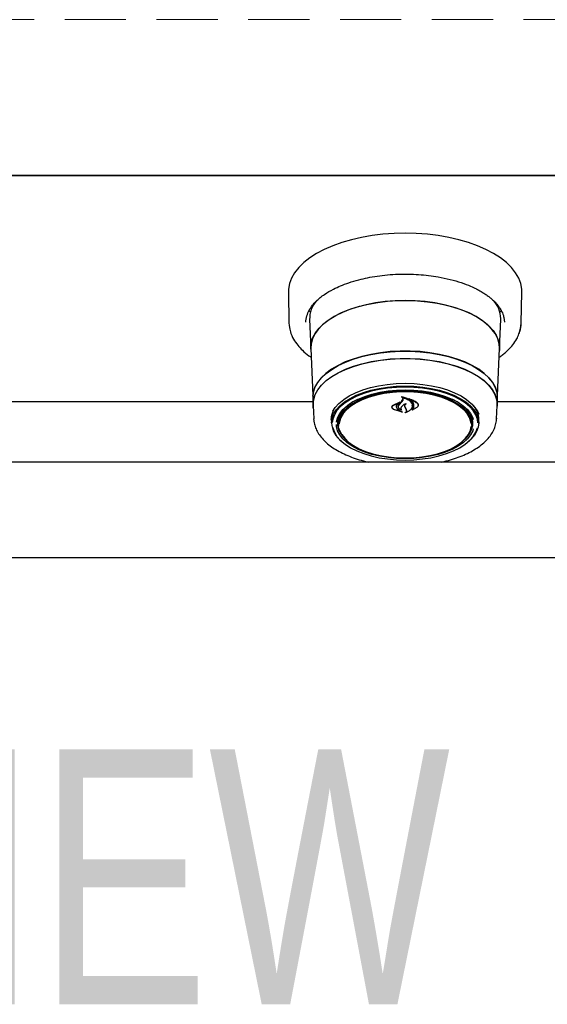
# Model space of a CAD drawing. Header units: inches. Extents: x 31 to 206, y 23 to 145.
# Tile 34 of 64: x 85 to 92, y 90 to 103. Entities that reach past the tile are written whole.
import ezdxf

# ---------------------------------------------------------------- set-up
doc = ezdxf.new("R2010")
doc.units = ezdxf.units.IN
doc.header["$LTSCALE"] = 16
doc.header["$MEASUREMENT"] = 0
doc.linetypes.add('HIDDEN', pattern=[0.075, 0.05, -0.025])
doc.layers.add('FORMAT', color=7, linetype='Continuous')
doc.styles.add('SLDTEXTSTYLE0', font='TXT', dxfattribs={"width": 0.75})

msp = doc.modelspace()

# ---------------------------------------------------------------- linework, layer by layer
at = {"color": 7, "linetype": 'Continuous', "lineweight": 25}
for p, q in [((57.913, 100.629), (101.913, 100.629)), ((100.417, 100.629), (59.41, 100.629)), ((88.512, 99.105), (88.52, 98.7)), ((91.556, 98.7), (91.565, 99.105)), ((88.796, 98.843), (88.782, 98.87)), ((88.789, 98.746), (88.804, 98.368)), ((91.273, 98.368), (91.288, 98.746)), ((91.295, 98.87), (91.281, 98.844)), ((91.288, 98.746), (91.288, 98.759)), ((91.327, 98.772), (91.336, 98.711)), ((88.52, 98.7), (88.533, 98.621)), ((88.806, 98.367), (88.831, 97.755)), ((91.246, 97.755), (91.271, 98.367)), ((88.83, 97.719), (88.834, 97.625)), ((90, 97.737), (90, 97.727)), ((91.243, 97.625), (91.247, 97.719)), ((88.832, 97.67), (84.495, 97.67)), ((88.836, 97.625), (88.843, 97.447)), ((89.868, 97.603), (89.868, 97.6)), ((89.88, 97.626), (89.972, 97.671)), ((89.882, 97.622), (89.96, 97.659)), ((89.925, 97.609), (89.925, 97.616)), ((89.961, 97.658), (89.933, 97.634)), ((89.952, 97.61), (89.952, 97.608)), ((89.973, 97.669), (89.961, 97.66)), ((89.961, 97.659), (89.961, 97.664)), ((89.962, 97.633), (89.994, 97.67)), ((89.993, 97.676), (90.01, 97.703)), ((89.994, 97.67), (90.012, 97.695)), ((90.01, 97.703), (90.012, 97.712)), ((90.044, 97.587), (90.035, 97.607)), ((90.046, 97.587), (90.037, 97.605)), ((90.056, 97.564), (90.044, 97.587)), ((90.058, 97.565), (90.046, 97.587)), ((90.096, 97.708), (90.096, 97.7)), ((90.193, 97.599), (90.125, 97.56)), ((90.132, 97.62), (90.132, 97.623)), ((90.192, 97.597), (90.132, 97.564)), ((90.209, 97.627), (90.209, 97.631)), ((91.234, 97.447), (91.241, 97.625)), ((92.509, 97.67), (91.245, 97.67)), ((89.163, 97.427), (89.167, 97.467)), ((90.003, 97.536), (89.888, 97.573)), ((89.995, 97.54), (89.889, 97.573)), ((89.952, 97.565), (89.996, 97.541)), ((89.953, 97.566), (90.004, 97.537)), ((89.987, 97.566), (89.987, 97.567)), ((90.058, 97.555), (90.058, 97.566)), ((90.13, 97.565), (90.13, 97.565)), ((91.234, 97.459), (91.234, 97.447)), ((88.844, 97.438), (88.843, 97.447)), ((89.073, 97.44), (89.073, 97.45)), ((89.074, 97.429), (89.074, 97.438)), ((89.074, 97.429), (89.076, 97.387)), ((89.164, 97.418), (89.163, 97.427)), ((89.164, 97.418), (89.166, 97.369)), ((90.911, 97.369), (90.913, 97.418)), ((91.001, 97.387), (91.003, 97.429)), ((100.68, 96.884), (59.147, 96.884)), ((59.054, 95.634), (100.773, 95.634))]:
    msp.add_line(p, q, dxfattribs=at)
at = {"color": 7, "linetype": 'Continuous', "lineweight": 25, "flags": 128}
for points in [[(91.565, 99.105), (91.563, 99.144), (91.55, 99.217), (91.524, 99.288), (91.483, 99.358), (91.43, 99.426), (91.364, 99.491), (91.285, 99.553), (91.196, 99.61), (91.095, 99.663), (90.985, 99.711), (90.867, 99.754), (90.741, 99.79), (90.608, 99.821), (90.47, 99.845), (90.329, 99.862), (90.184, 99.872), (90.038, 99.876), (89.893, 99.872), (89.748, 99.862), (89.607, 99.845), (89.469, 99.821), (89.336, 99.79), (89.21, 99.754), (89.092, 99.711), (88.982, 99.663), (88.881, 99.61), (88.792, 99.553), (88.713, 99.491), (88.647, 99.426), (88.594, 99.358), (88.553, 99.288), (88.526, 99.217), (88.514, 99.144), (88.512, 99.105)], [(88.808, 98.331), (88.804, 98.38), (88.811, 98.446), (88.832, 98.511), (88.866, 98.574), (88.914, 98.635), (88.975, 98.694), (89.047, 98.748), (89.131, 98.799), (89.225, 98.845), (89.329, 98.885), (89.44, 98.92), (89.558, 98.949), (89.682, 98.971), (89.81, 98.987), (89.94, 98.996), (90.071, 98.997), (90.202, 98.992), (90.331, 98.98), (90.457, 98.961), (90.578, 98.935), (90.693, 98.904), (90.801, 98.866), (90.9, 98.823), (90.989, 98.774), (91.067, 98.721), (91.134, 98.665), (91.188, 98.605), (91.23, 98.543), (91.257, 98.478), (91.271, 98.413), (91.271, 98.347), (91.269, 98.331)], [(90.038, 98.996), (89.907, 98.993), (89.778, 98.982), (89.651, 98.965), (89.529, 98.941), (89.413, 98.911), (89.303, 98.874), (89.202, 98.833), (89.111, 98.786), (89.03, 98.734), (88.96, 98.678), (88.903, 98.619), (88.858, 98.558), (88.827, 98.494), (88.81, 98.429), (88.806, 98.367)], [(91.271, 98.367), (91.267, 98.429), (91.25, 98.494), (91.219, 98.558), (91.174, 98.619), (91.117, 98.678), (91.047, 98.734), (90.966, 98.786), (90.874, 98.833), (90.773, 98.874), (90.664, 98.911), (90.548, 98.941), (90.426, 98.965), (90.299, 98.982), (90.169, 98.993), (90.038, 98.996)], [(88.52, 98.7), (88.522, 98.674), (88.531, 98.619)], [(91.529, 98.564), (91.549, 98.631), (91.556, 98.7)], [(91.247, 97.719), (91.247, 97.731), (91.24, 97.796), (91.219, 97.861), (91.184, 97.924), (91.135, 97.985), (91.074, 98.043), (91.001, 98.097), (90.916, 98.147), (90.821, 98.192), (90.717, 98.231), (90.605, 98.265), (90.486, 98.292), (90.362, 98.313), (90.234, 98.327), (90.104, 98.334), (89.973, 98.334), (89.843, 98.327), (89.715, 98.313), (89.591, 98.292), (89.472, 98.265), (89.36, 98.231), (89.256, 98.192), (89.161, 98.147), (89.076, 98.097), (89.003, 98.043), (88.942, 97.985), (88.893, 97.924), (88.858, 97.861), (88.837, 97.796), (88.83, 97.731), (88.83, 97.719)], [(88.832, 97.745), (88.839, 97.795), (88.86, 97.86), (88.895, 97.923), (88.944, 97.984), (89.005, 98.041), (89.078, 98.095), (89.163, 98.145), (89.257, 98.19), (89.361, 98.229), (89.473, 98.263), (89.592, 98.291), (89.716, 98.311), (89.843, 98.325), (89.973, 98.333), (90.104, 98.333), (90.234, 98.325), (90.361, 98.311), (90.485, 98.291), (90.604, 98.263), (90.715, 98.229), (90.819, 98.19), (90.914, 98.145), (90.999, 98.095), (91.072, 98.041), (91.133, 97.984), (91.182, 97.923), (91.217, 97.86), (91.238, 97.795), (91.244, 97.748)], [(88.838, 97.588), (88.834, 97.638), (88.841, 97.703), (88.862, 97.767), (88.897, 97.83), (88.945, 97.89), (89.006, 97.948), (89.079, 98.002), (89.164, 98.052), (89.258, 98.097), (89.362, 98.136), (89.474, 98.17), (89.593, 98.197), (89.716, 98.218), (89.844, 98.232), (89.973, 98.239), (90.104, 98.239), (90.233, 98.232), (90.361, 98.218), (90.484, 98.197), (90.603, 98.17), (90.715, 98.136), (90.818, 98.097), (90.913, 98.052), (90.998, 98.002), (91.071, 97.948), (91.132, 97.89), (91.18, 97.83), (91.215, 97.767), (91.236, 97.703), (91.243, 97.638), (91.239, 97.588)], [(88.836, 97.625), (88.836, 97.638), (88.843, 97.703), (88.864, 97.767), (88.899, 97.83), (88.947, 97.89), (89.008, 97.948), (89.081, 98.001), (89.165, 98.051), (89.26, 98.096), (89.364, 98.135), (89.475, 98.169), (89.593, 98.196), (89.717, 98.217), (89.844, 98.231), (89.973, 98.238), (90.104, 98.238), (90.233, 98.231), (90.36, 98.217), (90.484, 98.196), (90.602, 98.169), (90.713, 98.135), (90.817, 98.096), (90.911, 98.051), (90.996, 98.001), (91.069, 97.948), (91.13, 97.89), (91.178, 97.83), (91.213, 97.767), (91.234, 97.703), (91.241, 97.638), (91.241, 97.625)], [(89.076, 97.396), (89.083, 97.454), (89.104, 97.512), (89.138, 97.567), (89.186, 97.62), (89.246, 97.67), (89.318, 97.716), (89.4, 97.757), (89.492, 97.793), (89.591, 97.823), (89.697, 97.846), (89.808, 97.864), (89.922, 97.874), (90.038, 97.878), (90.154, 97.874), (90.269, 97.864), (90.38, 97.846), (90.486, 97.823), (90.585, 97.793), (90.677, 97.757), (90.759, 97.716), (90.831, 97.67), (90.891, 97.62), (90.939, 97.567), (90.973, 97.512), (90.994, 97.454), (91.001, 97.396), (90.994, 97.338), (90.973, 97.281), (90.939, 97.226), (90.891, 97.173), (90.871, 97.155)], [(90.038, 97.863), (89.924, 97.86), (89.81, 97.849), (89.7, 97.832), (89.596, 97.809), (89.497, 97.779), (89.406, 97.743), (89.325, 97.703), (89.254, 97.657), (89.194, 97.608), (89.147, 97.556), (89.113, 97.501), (89.092, 97.444), (89.086, 97.403)], [(89.094, 97.549), (89.125, 97.597), (89.173, 97.651), (89.235, 97.702), (89.307, 97.748), (89.391, 97.79), (89.484, 97.826), (89.584, 97.857), (89.692, 97.881), (89.805, 97.898), (89.921, 97.909), (90.038, 97.913), (90.156, 97.909), (90.272, 97.898), (90.385, 97.881), (90.492, 97.857), (90.593, 97.826), (90.686, 97.79), (90.77, 97.748), (90.842, 97.702), (90.903, 97.651), (90.952, 97.597), (90.987, 97.541), (91, 97.509)], [(90.991, 97.395), (90.985, 97.444), (90.964, 97.501), (90.93, 97.556), (90.882, 97.608), (90.823, 97.657), (90.752, 97.703), (90.67, 97.743), (90.58, 97.779), (90.481, 97.809), (90.376, 97.832), (90.267, 97.849), (90.153, 97.86), (90.038, 97.863)], [(89.141, 97.406), (89.141, 97.406), (89.155, 97.462), (89.183, 97.517), (89.225, 97.57), (89.279, 97.619), (89.345, 97.665), (89.423, 97.706), (89.51, 97.742), (89.605, 97.772), (89.707, 97.796), (89.815, 97.814), (89.926, 97.824), (90.038, 97.828)], [(89.275, 97.167), (89.264, 97.176), (89.219, 97.228), (89.187, 97.281), (89.169, 97.336), (89.166, 97.392), (89.177, 97.448), (89.201, 97.503), (89.24, 97.555), (89.292, 97.605), (89.356, 97.65), (89.431, 97.692), (89.516, 97.728), (89.61, 97.759), (89.711, 97.783), (89.817, 97.801), (89.927, 97.811), (90.038, 97.815)], [(90.901, 97.388), (90.898, 97.41), (90.881, 97.465), (90.849, 97.518), (90.804, 97.568), (90.747, 97.616), (90.678, 97.659), (90.598, 97.698), (90.51, 97.731), (90.413, 97.758), (90.311, 97.779), (90.204, 97.793), (90.094, 97.8), (89.983, 97.8), (89.873, 97.793), (89.766, 97.779), (89.664, 97.758), (89.567, 97.731), (89.478, 97.698), (89.399, 97.659), (89.33, 97.616), (89.273, 97.568), (89.228, 97.518), (89.196, 97.465), (89.179, 97.41), (89.175, 97.385)], [(90.038, 97.828), (90.151, 97.824), (90.262, 97.814), (90.37, 97.796), (90.472, 97.772), (90.567, 97.742), (90.654, 97.706), (90.732, 97.665), (90.798, 97.619), (90.852, 97.57), (90.894, 97.517), (90.922, 97.462), (90.93, 97.439)], [(90.038, 97.815), (90.15, 97.811), (90.26, 97.801), (90.366, 97.783), (90.467, 97.759), (90.561, 97.728), (90.646, 97.692), (90.721, 97.65), (90.785, 97.605), (90.837, 97.555), (90.875, 97.503), (90.9, 97.448), (90.911, 97.392), (90.907, 97.336), (90.89, 97.281), (90.858, 97.228), (90.812, 97.176), (90.802, 97.167)], [(89.416, 97.703), (89.356, 97.67), (89.291, 97.625), (89.237, 97.576), (89.196, 97.525), (89.168, 97.471), (89.155, 97.416), (89.155, 97.36), (89.168, 97.305), (89.196, 97.251), (89.237, 97.199), (89.291, 97.15), (89.32, 97.129)], [(90.757, 97.129), (90.786, 97.15), (90.84, 97.199), (90.881, 97.251), (90.908, 97.305), (90.922, 97.36), (90.922, 97.416), (90.908, 97.471), (90.881, 97.525), (90.84, 97.576), (90.786, 97.625), (90.721, 97.67), (90.661, 97.703)], [(89.074, 97.438), (89.081, 97.496), (89.099, 97.547)], [(90.91, 97.467), (90.913, 97.427), (90.913, 97.418)], [(89.09, 97.338), (89.092, 97.329), (89.113, 97.273), (89.147, 97.218), (89.194, 97.165), (89.254, 97.116), (89.325, 97.071), (89.406, 97.03), (89.497, 96.995), (89.596, 96.965), (89.7, 96.941), (89.81, 96.924), (89.924, 96.914), (90.038, 96.91), (90.153, 96.914), (90.267, 96.924), (90.376, 96.941), (90.481, 96.965), (90.58, 96.995), (90.67, 97.03), (90.752, 97.071), (90.823, 97.116), (90.882, 97.165), (90.93, 97.218), (90.964, 97.273), (90.985, 97.329)], [(90.93, 97.317), (90.922, 97.294), (90.894, 97.239), (90.852, 97.187), (90.798, 97.137), (90.732, 97.091), (90.654, 97.05), (90.567, 97.014), (90.472, 96.984), (90.37, 96.96), (90.262, 96.942), (90.151, 96.932), (90.038, 96.928), (89.926, 96.932), (89.815, 96.942), (89.707, 96.96), (89.605, 96.984), (89.51, 97.014), (89.423, 97.05), (89.345, 97.091), (89.279, 97.137), (89.225, 97.187), (89.183, 97.239), (89.155, 97.294), (89.141, 97.35), (89.139, 97.375)], [(89.155, 97.417), (89.161, 97.373), (89.167, 97.355)], [(90.038, 96.937), (90.149, 96.94), (90.258, 96.951), (90.363, 96.968), (90.462, 96.992), (90.555, 97.022), (90.639, 97.058), (90.714, 97.099), (90.777, 97.145), (90.828, 97.194), (90.867, 97.246), (90.891, 97.3), (90.901, 97.347)], [(90.91, 97.355), (90.915, 97.373), (90.922, 97.417)], [(89.208, 97.249), (89.21, 97.246), (89.249, 97.194), (89.3, 97.145), (89.363, 97.099), (89.437, 97.058), (89.522, 97.022), (89.615, 96.992), (89.714, 96.968), (89.819, 96.951), (89.928, 96.94), (90.038, 96.937)]]:
    msp.add_lwpolyline(points, dxfattribs=at)
at = {"color": 7, "linetype": 'Continuous', "lineweight": 25}
for centre, radius, start, end in [((89.162, 98.749), 0.373, 139.1216, 180.4187), ((90.91, 98.747), 0.379, 1.8321, 41.2983), ((87.164, 100.016), 3.671, 319.617, 320.3997), ((90.708, 97.43), 0.295, 359.6608, 46.8994), ((90.732, 97.438), 0.272, 354.11, 39.3389), ((89.407, 97.419), 0.332, 183.8865, 232.6754)]:
    msp.add_arc(centre, radius, start, end, dxfattribs=at)
for points, knots in [([(88.754, 98.796), (88.763, 98.821), (88.78, 98.867), (88.823, 98.931), (88.887, 99.002), (88.976, 99.074), (89.088, 99.139), (89.196, 99.19), (89.305, 99.231), (89.424, 99.267), (89.549, 99.295), (89.674, 99.317), (89.807, 99.333), (89.944, 99.341), (90.081, 99.343), (90.215, 99.337), (90.345, 99.325), (90.484, 99.304), (90.629, 99.274), (90.771, 99.232), (90.883, 99.189), (90.968, 99.149), (91.03, 99.115), (91.081, 99.084), (91.123, 99.054), (91.164, 99.022), (91.207, 98.983), (91.253, 98.932), (91.294, 98.869), (91.321, 98.815), (91.326, 98.781), (91.327, 98.772)], [0, 0, 0, 0, 0.04237, 0.079883, 0.111887, 0.167881, 0.216266, 0.248876, 0.285468, 0.326042, 0.359095, 0.394389, 0.431302, 0.467878, 0.503976, 0.539591, 0.574724, 0.609371, 0.654798, 0.699325, 0.740282, 0.767551, 0.791857, 0.813203, 0.832556, 0.85076, 0.875177, 0.905781, 0.942548, 0.985461, 1, 1, 1, 1]), ([(88.741, 98.711), (88.741, 98.739), (88.742, 98.768), (88.754, 98.796), (88.754, 98.796)], [0, 0, 0, 0, 0.985517, 1, 1, 1, 1]), ([(88.533, 98.621), (88.535, 98.61), (88.541, 98.565), (88.576, 98.494), (88.63, 98.413), (88.698, 98.341), (88.757, 98.288), (88.801, 98.259), (88.811, 98.252)], [0, 0, 0, 0, 0.083413, 0.326582, 0.538171, 0.718834, 0.934306, 1, 1, 1, 1]), ([(91.525, 98.558), (91.53, 98.568), (91.551, 98.615), (91.554, 98.663), (91.556, 98.7)], [0, 0, 0, 0, 0.222203, 1, 1, 1, 1]), ([(91.266, 98.251), (91.276, 98.258), (91.301, 98.275), (91.343, 98.309), (91.396, 98.357), (91.451, 98.419), (91.499, 98.488), (91.517, 98.536), (91.525, 98.558)], [0, 0, 0, 0, 0.076824, 0.198433, 0.360762, 0.563925, 0.808035, 1, 1, 1, 1]), ([(89.992, 97.739), (89.992, 97.739), (89.992, 97.739), (89.992, 97.739), (89.992, 97.74), (89.992, 97.74), (89.992, 97.74), (89.992, 97.74), (89.993, 97.74), (89.993, 97.74), (89.993, 97.74), (89.993, 97.74)], [0, 0, 0, 0, 0.123101, 0.245949, 0.370555, 0.495926, 0.620795, 0.743742, 0.863804, 0.982243, 1, 1, 1, 1]), ([(90, 97.734), (90, 97.734), (89.998, 97.736), (89.995, 97.738), (89.992, 97.739)], [0, 0, 0, 0, 0.049847, 1, 1, 1, 1]), ([(89.993, 97.74), (90.011, 97.736), (90.05, 97.726), (90.096, 97.698), (90.119, 97.671), (90.126, 97.657), (90.127, 97.655)], [0, 0, 0, 0, 0.296383, 0.623255, 0.953008, 1, 1, 1, 1]), ([(90.001, 97.728), (90.001, 97.728), (90.001, 97.728), (90.001, 97.728), (90, 97.728), (90, 97.727), (90, 97.727), (90, 97.727), (90, 97.727), (90, 97.727), (90, 97.727)], [0, 0, 0, 0, 0.125981, 0.251748, 0.377432, 0.503496, 0.631523, 0.760721, 0.890553, 1, 1, 1, 1]), ([(90.012, 97.695), (90.013, 97.699), (90.015, 97.706), (90.011, 97.717), (90.005, 97.723), (90.001, 97.726), (90, 97.727)], [0, 0, 0, 0, 0.322035, 0.644191, 0.96662, 1, 1, 1, 1]), ([(90.001, 97.728), (90.019, 97.723), (90.057, 97.713), (90.102, 97.685), (90.117, 97.661), (90.125, 97.65)], [0, 0, 0, 0, 0.321881, 0.666052, 1, 1, 1, 1]), ([(90.084, 97.713), (90.084, 97.713), (90.084, 97.713), (90.083, 97.713), (90.083, 97.713), (90.084, 97.714), (90.084, 97.714), (90.084, 97.714), (90.084, 97.714), (90.085, 97.714), (90.085, 97.714), (90.085, 97.714)], [0, 0, 0, 0, 0.117543, 0.234703, 0.353458, 0.473529, 0.593375, 0.712011, 0.828244, 0.942684, 1, 1, 1, 1]), ([(90.085, 97.714), (90.111, 97.705), (90.152, 97.691), (90.182, 97.67), (90.193, 97.662)], [0, 0, 0, 0, 0.63599, 1, 1, 1, 1]), ([(89.888, 97.573), (89.883, 97.576), (89.874, 97.582), (89.866, 97.594), (89.865, 97.606), (89.87, 97.618), (89.877, 97.624), (89.88, 97.626)], [0, 0, 0, 0, 0.2063155, 0.412585, 0.6199658, 0.8275669, 1, 1, 1, 1]), ([(89.889, 97.573), (89.885, 97.576), (89.876, 97.581), (89.868, 97.592), (89.867, 97.603), (89.871, 97.614), (89.878, 97.619), (89.882, 97.622)], [0, 0, 0, 0, 0.205659, 0.411391, 0.617776, 0.824282, 1, 1, 1, 1]), ([(89.933, 97.634), (89.929, 97.627), (89.923, 97.618), (89.923, 97.609), (89.923, 97.606)], [0, 0, 0, 0, 0.775735, 1, 1, 1, 1]), ([(89.923, 97.606), (89.924, 97.6), (89.926, 97.587), (89.939, 97.573), (89.949, 97.567), (89.952, 97.565)], [0, 0, 0, 0, 0.427052, 0.854253, 1, 1, 1, 1]), ([(89.935, 97.637), (89.931, 97.63), (89.925, 97.621), (89.925, 97.611), (89.925, 97.609)], [0, 0, 0, 0, 0.779145, 1, 1, 1, 1]), ([(89.925, 97.609), (89.926, 97.602), (89.928, 97.589), (89.941, 97.574), (89.951, 97.568), (89.953, 97.566)], [0, 0, 0, 0, 0.4291024, 0.8582563, 1, 1, 1, 1]), ([(89.991, 97.562), (89.984, 97.566), (89.968, 97.573), (89.954, 97.59), (89.948, 97.609), (89.952, 97.626), (89.958, 97.635), (89.96, 97.638)], [0, 0, 0, 0, 0.199031, 0.425618, 0.654006, 0.884097, 1, 1, 1, 1]), ([(89.986, 97.566), (89.979, 97.57), (89.965, 97.577), (89.953, 97.593), (89.95, 97.612), (89.955, 97.625), (89.961, 97.632), (89.962, 97.633)], [0, 0, 0, 0, 0.211272, 0.4520564, 0.693901, 0.9365866, 1, 1, 1, 1]), ([(89.961, 97.658), (89.961, 97.659), (89.961, 97.659), (89.961, 97.659), (89.961, 97.659), (89.961, 97.659), (89.961, 97.659), (89.96, 97.66), (89.96, 97.66), (89.96, 97.66), (89.96, 97.659), (89.96, 97.659)], [0, 0, 0, 0, 0.118444, 0.236791, 0.355654, 0.475041, 0.593939, 0.712043, 0.829322, 0.945904, 1, 1, 1, 1]), ([(89.972, 97.671), (89.972, 97.671), (89.973, 97.671), (89.973, 97.671), (89.973, 97.671), (89.974, 97.67), (89.974, 97.67), (89.974, 97.67), (89.974, 97.67), (89.974, 97.67), (89.973, 97.67), (89.973, 97.669)], [0, 0, 0, 0, 0.113134, 0.226287, 0.339365, 0.453482, 0.568977, 0.6862, 0.804488, 0.922829, 1, 1, 1, 1]), ([(89.99, 97.606), (89.987, 97.6), (89.98, 97.59), (89.982, 97.576), (89.986, 97.569), (89.987, 97.567)], [0, 0, 0, 0, 0.407831, 0.815767, 1, 1, 1, 1]), ([(89.992, 97.607), (89.989, 97.602), (89.982, 97.591), (89.984, 97.576), (89.99, 97.567), (89.992, 97.563)], [0, 0, 0, 0, 0.368991, 0.737955, 1, 1, 1, 1]), ([(90.051, 97.647), (90.037, 97.641), (90.012, 97.629), (89.997, 97.613), (89.99, 97.606)], [0, 0, 0, 0, 0.5544372, 1, 1, 1, 1]), ([(90.043, 97.646), (90.03, 97.639), (90.009, 97.627), (89.996, 97.612), (89.992, 97.607)], [0, 0, 0, 0, 0.641492, 1, 1, 1, 1]), ([(90.035, 97.607), (90.034, 97.613), (90.032, 97.625), (90.038, 97.638), (90.044, 97.645), (90.045, 97.646)], [0, 0, 0, 0, 0.456282, 0.91253, 1, 1, 1, 1]), ([(90.037, 97.605), (90.036, 97.611), (90.034, 97.622), (90.041, 97.636), (90.049, 97.644), (90.052, 97.646)], [0, 0, 0, 0, 0.387705, 0.775512, 1, 1, 1, 1]), ([(90.131, 97.603), (90.126, 97.592), (90.116, 97.57), (90.083, 97.544), (90.054, 97.533), (90.041, 97.529)], [0, 0, 0, 0, 0.359986, 0.72009, 1, 1, 1, 1]), ([(90.045, 97.646), (90.045, 97.646), (90.045, 97.646), (90.045, 97.646), (90.045, 97.646), (90.045, 97.646), (90.044, 97.646), (90.044, 97.647), (90.044, 97.646), (90.044, 97.646), (90.043, 97.646)], [0, 0, 0, 0, 0.125086, 0.250316, 0.376049, 0.50125, 0.625004, 0.747487, 0.86833, 1, 1, 1, 1]), ([(90.129, 97.602), (90.125, 97.591), (90.115, 97.57), (90.083, 97.547), (90.059, 97.538), (90.05, 97.534)], [0, 0, 0, 0, 0.384903, 0.769932, 1, 1, 1, 1]), ([(90.051, 97.647), (90.051, 97.647), (90.051, 97.647), (90.052, 97.647), (90.052, 97.647), (90.052, 97.647), (90.053, 97.647), (90.053, 97.647), (90.053, 97.646), (90.053, 97.646), (90.052, 97.646), (90.052, 97.646)], [0, 0, 0, 0, 0.1190935, 0.2382813, 0.357201, 0.4761032, 0.5957172, 0.716453, 0.8377729, 0.9593565, 1, 1, 1, 1]), ([(90.151, 97.604), (90.152, 97.617), (90.154, 97.644), (90.131, 97.681), (90.103, 97.703), (90.085, 97.712), (90.084, 97.713)], [0, 0, 0, 0, 0.324346, 0.648698, 0.972585, 1, 1, 1, 1]), ([(90.097, 97.701), (90.097, 97.701), (90.097, 97.701), (90.097, 97.701), (90.096, 97.701), (90.096, 97.701), (90.096, 97.701), (90.096, 97.701), (90.096, 97.7), (90.096, 97.7), (90.096, 97.7), (90.096, 97.7)], [0, 0, 0, 0, 0.116195, 0.23286, 0.349162, 0.465967, 0.583993, 0.703152, 0.823093, 0.942771, 1, 1, 1, 1]), ([(90.153, 97.602), (90.154, 97.614), (90.156, 97.639), (90.134, 97.674), (90.108, 97.692), (90.096, 97.7)], [0, 0, 0, 0, 0.348801, 0.697655, 1, 1, 1, 1]), ([(90.097, 97.701), (90.123, 97.692), (90.158, 97.679), (90.184, 97.661), (90.192, 97.656)], [0, 0, 0, 0, 0.7187582, 1, 1, 1, 1]), ([(90.124, 97.561), (90.132, 97.57), (90.145, 97.584), (90.15, 97.599), (90.151, 97.604)], [0, 0, 0, 0, 0.670267, 1, 1, 1, 1]), ([(90.125, 97.65), (90.129, 97.638), (90.134, 97.622), (90.13, 97.606), (90.129, 97.602)], [0, 0, 0, 0, 0.7361274, 1, 1, 1, 1]), ([(90.127, 97.655), (90.131, 97.642), (90.136, 97.625), (90.132, 97.608), (90.131, 97.603)], [0, 0, 0, 0, 0.739885, 1, 1, 1, 1]), ([(90.13, 97.565), (90.138, 97.574), (90.148, 97.586), (90.152, 97.599), (90.153, 97.602)], [0, 0, 0, 0, 0.766376, 1, 1, 1, 1]), ([(90.192, 97.656), (90.196, 97.652), (90.206, 97.643), (90.21, 97.627), (90.206, 97.611), (90.196, 97.602), (90.192, 97.597)], [0, 0, 0, 0, 0.249255, 0.498558, 0.748961, 1, 1, 1, 1]), ([(90.193, 97.662), (90.198, 97.657), (90.208, 97.648), (90.212, 97.631), (90.208, 97.614), (90.198, 97.604), (90.193, 97.599)], [0, 0, 0, 0, 0.2496933, 0.4993075, 0.7508164, 1, 1, 1, 1]), ([(89.073, 97.441), (89.074, 97.449), (89.075, 97.476), (89.083, 97.515), (89.098, 97.544), (89.104, 97.556)], [0, 0, 0, 0, 0.229318, 0.685529, 1, 1, 1, 1]), ([(89.986, 97.566), (89.986, 97.566), (89.986, 97.566), (89.986, 97.566), (89.987, 97.566), (89.987, 97.566), (89.987, 97.566), (89.987, 97.566), (89.987, 97.567), (89.987, 97.567), (89.987, 97.567)], [0, 0, 0, 0, 0.128666, 0.257261, 0.385754, 0.513958, 0.642206, 0.771451, 0.901171, 1, 1, 1, 1]), ([(89.992, 97.563), (89.992, 97.563), (89.992, 97.563), (89.992, 97.563), (89.992, 97.563), (89.992, 97.562), (89.992, 97.562), (89.991, 97.562), (89.991, 97.562), (89.991, 97.562), (89.991, 97.562)], [0, 0, 0, 0, 0.130357, 0.260507, 0.391062, 0.520504, 0.649548, 0.77731, 0.904524, 1, 1, 1, 1]), ([(90.004, 97.537), (90.004, 97.537), (90.005, 97.537), (90.005, 97.537), (90.005, 97.536), (90.005, 97.536), (90.004, 97.536), (90.004, 97.536), (90.004, 97.536), (90.003, 97.536), (90.003, 97.536)], [0, 0, 0, 0, 0.1254874, 0.2506342, 0.3765247, 0.5023893, 0.6282132, 0.7529537, 0.8768965, 1, 1, 1, 1]), ([(90.04, 97.53), (90.043, 97.532), (90.05, 97.537), (90.057, 97.547), (90.058, 97.557), (90.056, 97.562), (90.056, 97.564)], [0, 0, 0, 0, 0.206003, 0.524655, 0.845104, 1, 1, 1, 1]), ([(90.041, 97.529), (90.041, 97.529), (90.041, 97.529), (90.041, 97.529), (90.04, 97.529), (90.04, 97.529), (90.04, 97.529), (90.04, 97.53), (90.04, 97.53), (90.04, 97.53), (90.04, 97.53), (90.04, 97.53)], [0, 0, 0, 0, 0.118547, 0.236992, 0.355327, 0.474257, 0.59354, 0.713653, 0.8344, 0.955105, 1, 1, 1, 1]), ([(90.049, 97.535), (90.051, 97.538), (90.057, 97.544), (90.061, 97.554), (90.059, 97.561), (90.058, 97.565)], [0, 0, 0, 0, 0.292801, 0.676007, 1, 1, 1, 1]), ([(90.125, 97.56), (90.125, 97.56), (90.125, 97.56), (90.124, 97.56), (90.124, 97.56), (90.124, 97.56), (90.124, 97.56), (90.124, 97.56), (90.124, 97.561), (90.124, 97.561), (90.124, 97.561)], [0, 0, 0, 0, 0.12307, 0.245894, 0.368159, 0.490104, 0.612843, 0.7365, 0.861217, 1, 1, 1, 1]), ([(90.13, 97.565), (90.13, 97.565), (90.13, 97.565), (90.13, 97.564), (90.13, 97.564), (90.131, 97.564), (90.131, 97.564), (90.131, 97.564), (90.132, 97.564), (90.132, 97.564), (90.132, 97.564)], [0, 0, 0, 0, 0.125514, 0.251194, 0.376713, 0.502033, 0.626722, 0.750348, 0.874063, 1, 1, 1, 1]), ([(88.845, 97.437), (88.846, 97.423), (88.848, 97.388), (88.866, 97.332), (88.896, 97.269), (88.938, 97.209), (88.991, 97.151), (89.056, 97.096), (89.132, 97.045), (89.217, 96.999), (89.31, 96.958), (89.411, 96.922), (89.495, 96.898), (89.545, 96.887), (89.558, 96.884)], [0, 0, 0, 0, 0.05346, 0.140184, 0.22775, 0.316989, 0.408076, 0.500618, 0.593994, 0.687675, 0.781283, 0.874711, 0.967939, 1, 1, 1, 1]), ([(90.518, 96.884), (90.538, 96.889), (90.595, 96.901), (90.684, 96.928), (90.784, 96.965), (90.876, 97.007), (90.96, 97.054), (91.034, 97.106), (91.098, 97.163), (91.151, 97.223), (91.192, 97.287), (91.219, 97.353), (91.232, 97.409), (91.233, 97.442), (91.233, 97.453)], [0, 0, 0, 0, 0.048098, 0.139276, 0.230661, 0.322294, 0.414199, 0.506358, 0.598632, 0.690599, 0.781636, 0.871025, 0.958378, 1, 1, 1, 1])]:
    msp.add_open_spline(points, degree=3, knots=knots, dxfattribs=at)
at = {"layer": 'FORMAT', "linetype": 'HIDDEN', "lineweight": 18}
msp.add_line((146.388, 102.668), (38.898, 102.668), dxfattribs=at)

# ---------------------------------------------------------------- texts
at = {"layer": 'FORMAT', "insert": (72.421, 93.127), "char_height": 3.3333, "attachment_point": 1, "style": 'SLDTEXTSTYLE0'}
msp.add_mtext('PLAN VIEW', dxfattribs=at)

doc.saveas('drawing.dxf')
